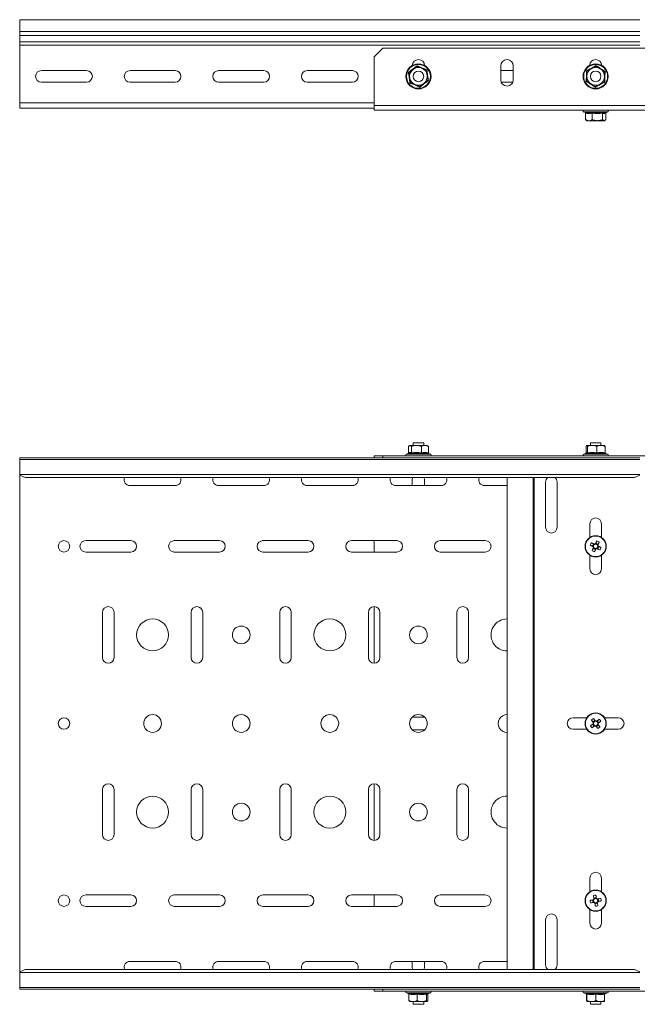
# Model space of a CAD drawing. Header units: millimetres. Extents: x -279 to 3721, y -878 to -13.
# Tile 7 of 26: x 552 to 900, y -627 to -71. Entities that reach past the tile are written whole.
import ezdxf

# ---------------------------------------------------------------- set-up
doc = ezdxf.new("R2010")
doc.units = ezdxf.units.MM

msp = doc.modelspace()

# ---------------------------------------------------------------- linework, layer by layer
at = {"color": 7, "linetype": 'Continuous', "lineweight": 15}
for p, q in [((901.9, -71.47), (551.9, -71.47)), ((551.9, -78.09), (551.9, -71.47)), ((551.9, -80.47), (551.9, -78.09)), ((551.9, -84.04), (551.9, -80.47)), ((551.9, -85.77), (551.9, -84.04)), ((551.9, -118.47), (551.9, -85.77)), ((756.9, -87.47), (751.9, -92.47)), ((1046.9, -87.47), (756.9, -87.47)), ((751.9, -119.97), (751.9, -92.47)), ((823.4, -105.47), (823.4, -97.47)), ((830.4, -97.47), (830.4, -105.47)), ((564.15, -100.22), (589.65, -100.22)), ((614.15, -100.22), (639.65, -100.22)), ((664.15, -100.22), (689.65, -100.22)), ((714.15, -100.22), (739.65, -100.22)), ((823.4, -100.22), (830.4, -100.22)), ((589.65, -106.72), (564.15, -106.72)), ((639.65, -106.72), (614.15, -106.72)), ((689.65, -106.72), (664.15, -106.72)), ((739.65, -106.72), (714.15, -106.72)), ((830.17, -106.72), (823.63, -106.72)), ((551.9, -121.47), (551.9, -118.47)), ((751.9, -121.47), (551.9, -121.47)), ((751.9, -122.47), (751.9, -119.97)), ((1051.9, -122.47), (751.9, -122.47)), ((870.18, -123.57), (871.09, -123.9)), ((870.95, -123.86), (870.88, -123.82)), ((871.14, -124.18), (871.14, -127.87)), ((871.23, -124.18), (871.23, -127.87)), ((875.01, -124.18), (875.01, -127.87)), ((880.68, -124.18), (880.68, -127.87)), ((882.47, -123.99), (883.63, -123.57)), ((882.57, -124.18), (882.57, -127.87)), ((882.66, -124.18), (882.66, -127.87)), ((871.14, -127.87), (871.29, -127.93)), ((871.57, -128.21), (871.9, -128.47)), ((871.9, -128.47), (873.12, -128.47)), ((873.12, -128.47), (877.85, -128.47)), ((877.85, -128.47), (881.63, -128.47)), ((881.63, -128.47), (881.9, -128.47)), ((881.9, -128.47), (882.23, -128.21)), ((773.9, -310.22), (773.9, -311.72)), ((779.9, -310.22), (773.9, -310.22)), ((779.9, -311.72), (779.9, -310.22)), ((873.9, -310.22), (873.9, -311.72)), ((879.9, -310.22), (873.9, -310.22)), ((879.9, -311.72), (879.9, -310.22)), ((771.39, -316.18), (770.18, -316.62)), ((771.27, -316.01), (771.27, -312.32)), ((771.9, -311.72), (771.62, -311.94)), ((772.14, -311.72), (771.9, -311.72)), ((775.83, -311.72), (772.14, -311.72)), ((773.01, -316.01), (773.01, -312.32)), ((780.59, -311.72), (775.83, -311.72)), ((778.64, -316.01), (778.64, -312.32)), ((780.59, -311.72), (781.9, -311.72)), ((782.19, -311.94), (781.9, -311.72)), ((782.54, -316.01), (782.54, -312.32)), ((783.63, -316.62), (782.66, -316.27)), ((871.62, -316.1), (870.18, -316.62)), ((871.55, -316.12), (871.57, -316.01)), ((871.57, -316.01), (871.57, -312.32)), ((871.59, -316.11), (871.59, -316.11)), ((874.99, -311.72), (871.95, -311.72)), ((872.33, -316.01), (872.33, -312.32)), ((879.95, -311.72), (874.99, -311.72)), ((877.66, -316.01), (877.66, -312.32)), ((879.95, -311.72), (881.9, -311.72)), ((882.24, -316.01), (882.24, -312.32)), ((883.63, -316.62), (882.26, -316.12)), ((901.9, -318.72), (551.9, -318.72)), ((551.9, -319.72), (551.9, -318.72)), ((901.9, -319.72), (551.9, -319.72)), ((551.9, -328.19), (551.9, -319.72)), ((751.9, -318.72), (751.9, -317.72)), ((751.9, -317.72), (756.9, -317.72)), ((756.9, -317.72), (756.9, -318.72)), ((1046.9, -317.72), (756.9, -317.72)), ((551.9, -328.52), (551.9, -328.19)), ((551.9, -328.52), (554.9, -329.94)), ((551.9, -328.52), (551.9, -608.92)), ((898.9, -329.94), (554.9, -329.94)), ((773.4, -331.22), (773.4, -334.47)), ((780.4, -334.47), (780.4, -331.22)), ((827.04, -329.94), (827.04, -607.51)), ((848.65, -357.97), (848.65, -332.47)), ((855.15, -332.47), (855.15, -357.97)), ((898.9, -329.94), (901.9, -328.52)), ((614.15, -334.47), (639.65, -334.47)), ((664.15, -334.47), (689.65, -334.47)), ((714.15, -334.47), (739.65, -334.47)), ((764.15, -334.47), (789.65, -334.47)), ((814.15, -334.47), (827.04, -334.47)), ((873.65, -363.68), (873.65, -355.97)), ((880.15, -355.97), (880.15, -363.68)), ((614.65, -365.47), (589.15, -365.47)), ((664.65, -365.47), (639.15, -365.47)), ((714.65, -365.47), (689.15, -365.47)), ((764.65, -365.47), (739.15, -365.47)), ((751.9, -365.47), (751.9, -371.97)), ((814.65, -365.47), (789.15, -365.47)), ((589.15, -371.97), (614.65, -371.97)), ((639.15, -371.97), (664.65, -371.97)), ((689.15, -371.97), (714.65, -371.97)), ((739.15, -371.97), (764.65, -371.97)), ((789.15, -371.97), (814.65, -371.97)), ((875.76, -367.37), (875.13, -368.64)), ((875.55, -369.86), (876.82, -370.49)), ((878.26, -367.58), (876.99, -366.95)), ((878.04, -370.08), (878.67, -368.81)), ((873.65, -381.47), (873.65, -373.77)), ((880.15, -373.77), (880.15, -381.47)), ((751.9, -402.72), (751.9, -434.72)), ((598.65, -405.97), (598.65, -431.47)), ((605.15, -431.47), (605.15, -405.97)), ((648.65, -405.97), (648.65, -431.47)), ((655.15, -431.47), (655.15, -405.97)), ((698.65, -405.97), (698.65, -431.47)), ((705.15, -431.47), (705.15, -405.97)), ((748.65, -405.97), (748.65, -431.47)), ((755.15, -431.47), (755.15, -405.97)), ((798.65, -405.97), (798.65, -431.47)), ((805.15, -431.47), (805.15, -405.97)), ((780.47, -465.22), (773.33, -465.22)), ((864.15, -465.47), (871.86, -465.47)), ((881.95, -465.47), (889.65, -465.47)), ((773.33, -472.22), (780.47, -472.22)), ((871.86, -471.97), (864.15, -471.97)), ((875.18, -469.13), (876.03, -470.27)), ((876.5, -467), (875.36, -467.85)), ((877.31, -470.45), (878.45, -469.6)), ((878.63, -468.32), (877.78, -467.18)), ((889.65, -471.97), (881.95, -471.97)), ((826.9, -473.72), (827.04, -473.72)), ((751.9, -502.72), (751.9, -534.72)), ((598.65, -505.97), (598.65, -531.47)), ((605.15, -531.47), (605.15, -505.97)), ((648.65, -505.97), (648.65, -531.47)), ((655.15, -531.47), (655.15, -505.97)), ((698.65, -505.97), (698.65, -531.47)), ((705.15, -531.47), (705.15, -505.97)), ((748.65, -505.97), (748.65, -531.47)), ((755.15, -531.47), (755.15, -505.97)), ((798.65, -505.97), (798.65, -531.47)), ((805.15, -531.47), (805.15, -505.97)), ((873.65, -563.68), (873.65, -555.97)), ((880.15, -555.97), (880.15, -563.68)), ((614.65, -565.47), (589.15, -565.47)), ((664.65, -565.47), (639.15, -565.47)), ((714.65, -565.47), (689.15, -565.47)), ((764.65, -565.47), (739.15, -565.47)), ((751.9, -565.47), (751.9, -571.97)), ((814.65, -565.47), (789.15, -565.47)), ((589.15, -571.97), (614.65, -571.97)), ((639.15, -571.97), (664.65, -571.97)), ((689.15, -571.97), (714.65, -571.97)), ((739.15, -571.97), (764.65, -571.97)), ((789.15, -571.97), (814.65, -571.97)), ((875.17, -568.33), (875.44, -569.73)), ((877.29, -566.99), (875.9, -567.26)), ((876.51, -570.45), (877.91, -570.19)), ((878.63, -569.11), (878.37, -567.72)), ((873.65, -581.47), (873.65, -573.77)), ((880.15, -573.77), (880.15, -581.47)), ((848.65, -604.97), (848.65, -579.47)), ((855.15, -579.47), (855.15, -604.97)), ((639.65, -602.97), (614.15, -602.97)), ((689.65, -602.97), (664.15, -602.97)), ((739.65, -602.97), (714.15, -602.97)), ((789.65, -602.97), (764.15, -602.97)), ((773.4, -602.97), (773.4, -606.22)), ((780.4, -606.22), (780.4, -602.97)), ((827.04, -602.97), (814.15, -602.97)), ((554.9, -607.51), (551.9, -608.92)), ((551.9, -609.25), (551.9, -608.92)), ((551.9, -617.72), (551.9, -609.25)), ((898.9, -607.51), (554.9, -607.51)), ((901.9, -608.92), (898.9, -607.51)), ((551.9, -617.72), (901.9, -617.72)), ((551.9, -618.72), (551.9, -617.72)), ((901.9, -618.72), (551.9, -618.72)), ((751.9, -619.72), (751.9, -618.72)), ((756.9, -619.72), (751.9, -619.72)), ((756.9, -618.72), (756.9, -619.72)), ((1046.9, -619.72), (756.9, -619.72)), ((770.18, -620.82), (771.55, -621.32)), ((771.57, -621.44), (771.57, -625.12)), ((776.14, -621.44), (776.14, -625.12)), ((781.48, -621.44), (781.48, -625.12)), ((782.19, -621.35), (783.63, -620.82)), ((782.22, -621.34), (782.22, -621.34)), ((782.24, -621.44), (782.26, -621.32)), ((782.24, -621.44), (782.24, -625.12)), ((870.18, -620.82), (871.64, -621.36)), ((871.83, -621.44), (871.83, -625.12)), ((871.98, -621.44), (871.98, -625.12)), ((877.06, -621.44), (877.06, -625.12)), ((881.98, -621.44), (881.98, -625.12)), ((882.16, -621.36), (883.63, -620.82)), ((773.86, -625.72), (771.9, -625.72)), ((778.81, -625.72), (773.86, -625.72)), ((773.9, -625.72), (773.9, -627.22)), ((773.9, -627.22), (779.9, -627.22)), ((778.81, -625.72), (781.86, -625.72)), ((779.9, -627.22), (779.9, -625.72)), ((871.91, -625.72), (874.52, -625.72)), ((873.9, -625.72), (873.9, -627.22)), ((873.9, -627.22), (879.9, -627.22)), ((879.52, -625.72), (874.52, -625.72)), ((879.52, -625.72), (881.9, -625.72)), ((879.9, -627.22), (879.9, -625.72))]:
    msp.add_line(p, q, dxfattribs=at)
at = {"color": 7, "linetype": 'Continuous', "lineweight": 0}
for p, q in [((901.9, -78.09), (551.9, -78.09)), ((901.9, -80.47), (551.9, -80.47)), ((901.9, -84.04), (551.9, -84.04)), ((901.9, -85.77), (551.9, -85.77)), ((751.9, -118.47), (551.9, -118.47)), ((1051.9, -119.97), (751.9, -119.97)), ((883.63, -123.57), (870.18, -123.57)), ((882.66, -124.18), (882.57, -124.2)), ((770.18, -316.62), (781.87, -316.62)), ((781.87, -316.62), (783.63, -316.62)), ((870.18, -316.62), (881, -316.62)), ((881, -316.62), (883.63, -316.62)), ((882.3, -316.2), (882.51, -316.38)), ((901.9, -328.19), (551.9, -328.19)), ((841.6, -607.51), (841.6, -329.94)), ((842.12, -607.51), (842.12, -329.94)), ((901.9, -609.25), (551.9, -609.25)), ((779.47, -620.82), (770.18, -620.82)), ((771.51, -621.24), (771.3, -621.06)), ((783.63, -620.82), (779.47, -620.82)), ((880.43, -620.82), (870.18, -620.82)), ((883.63, -620.82), (880.43, -620.82))]:
    msp.add_line(p, q, dxfattribs=at)
at = {"color": 7, "linetype": 'Continuous', "lineweight": 15, "flags": 128}
for points in [[(773.65, -329.94), (773.61, -330.03), (773.4, -331.22)], [(780.4, -331.22), (780.19, -330.03), (780.16, -329.94)], [(876.02, -367.49), (875.82, -367.39), (875.62, -367.3), (875.42, -367.2), (875.22, -367.1), (875.03, -367), (874.83, -366.91), (874.64, -366.81), (874.45, -366.72)], [(877.64, -365.64), (877.54, -365.83), (877.45, -366.02), (877.35, -366.22), (877.25, -366.42), (877.16, -366.61), (877.06, -366.81), (876.96, -367.01), (876.86, -367.21)], [(878.13, -367.84), (878.23, -367.64), (878.33, -367.44), (878.43, -367.24), (878.53, -367.05), (878.62, -366.85), (878.72, -366.65), (878.82, -366.46), (878.91, -366.27)], [(873.82, -367.99), (874.01, -368.08), (874.2, -368.18), (874.4, -368.28), (874.59, -368.37), (874.79, -368.47), (874.99, -368.57), (875.19, -368.67), (875.39, -368.77)], [(875.67, -369.61), (875.57, -369.81), (875.48, -370.01), (875.38, -370.2), (875.28, -370.4), (875.18, -370.6), (875.09, -370.79), (874.99, -370.99), (874.9, -371.18)], [(876.17, -371.81), (876.26, -371.62), (876.36, -371.42), (876.46, -371.23), (876.55, -371.03), (876.65, -370.83), (876.75, -370.64), (876.85, -370.44), (876.95, -370.24)], [(877.79, -369.95), (877.99, -370.05), (878.19, -370.15), (878.38, -370.25), (878.58, -370.35), (878.78, -370.44), (878.97, -370.54), (879.17, -370.64), (879.36, -370.73)], [(879.99, -369.46), (879.8, -369.36), (879.6, -369.27), (879.41, -369.17), (879.21, -369.07), (879.01, -368.98), (878.82, -368.88), (878.62, -368.78), (878.42, -368.68)], [(874.48, -466.68), (874.61, -466.85), (874.74, -467.02), (874.87, -467.19), (875, -467.37), (875.13, -467.55), (875.27, -467.72), (875.4, -467.9), (875.53, -468.08)], [(876.67, -467.23), (876.53, -467.05), (876.4, -466.87), (876.27, -466.69), (876.14, -466.52), (876.01, -466.34), (875.87, -466.17), (875.74, -466), (875.62, -465.82)], [(878.95, -466.3), (878.78, -466.43), (878.61, -466.56), (878.43, -466.69), (878.26, -466.82), (878.08, -466.95), (877.9, -467.09), (877.73, -467.22), (877.55, -467.35)], [(875.41, -468.96), (875.23, -469.09), (875.05, -469.23), (874.87, -469.36), (874.7, -469.49), (874.52, -469.62), (874.35, -469.75), (874.18, -469.88), (874, -470.01)], [(874.86, -471.15), (875.03, -471.02), (875.2, -470.89), (875.37, -470.76), (875.55, -470.63), (875.73, -470.49), (875.9, -470.36), (876.08, -470.23), (876.26, -470.09)], [(877.14, -470.22), (877.27, -470.4), (877.4, -470.58), (877.54, -470.75), (877.67, -470.93), (877.8, -471.1), (877.93, -471.28), (878.06, -471.45), (878.19, -471.62)], [(879.33, -470.77), (879.2, -470.6), (879.07, -470.43), (878.94, -470.25), (878.81, -470.08), (878.67, -469.9), (878.54, -469.72), (878.41, -469.55), (878.27, -469.37)], [(878.4, -468.49), (878.58, -468.36), (878.76, -468.22), (878.93, -468.09), (879.11, -467.96), (879.28, -467.83), (879.46, -467.69), (879.63, -467.57), (879.8, -467.44)], [(875.62, -565.82), (875.66, -566.03), (875.7, -566.24), (875.75, -566.46), (875.79, -566.67), (875.83, -566.89), (875.87, -567.11), (875.91, -567.32), (875.95, -567.54)], [(877.35, -567.28), (877.31, -567.06), (877.26, -566.84), (877.22, -566.62), (877.18, -566.41), (877.14, -566.19), (877.1, -565.98), (877.06, -565.76), (877.02, -565.55)], [(875.46, -568.28), (875.24, -568.32), (875.02, -568.36), (874.8, -568.4), (874.59, -568.45), (874.37, -568.49), (874.16, -568.53), (873.94, -568.57), (873.73, -568.61)], [(874, -570), (874.21, -569.96), (874.42, -569.92), (874.64, -569.88), (874.85, -569.84), (875.07, -569.8), (875.29, -569.76), (875.5, -569.71), (875.72, -569.67)], [(876.46, -570.17), (876.5, -570.39), (876.54, -570.61), (876.58, -570.83), (876.63, -571.04), (876.67, -571.26), (876.71, -571.47), (876.75, -571.68), (876.79, -571.89)], [(878.18, -571.63), (878.14, -571.42), (878.1, -571.2), (878.06, -570.99), (878.02, -570.77), (877.98, -570.56), (877.94, -570.34), (877.89, -570.12), (877.85, -569.9)], [(879.81, -567.44), (879.6, -567.48), (879.38, -567.52), (879.17, -567.57), (878.95, -567.61), (878.74, -567.65), (878.52, -567.69), (878.3, -567.73), (878.08, -567.77)], [(878.35, -569.17), (878.57, -569.13), (878.79, -569.08), (879, -569.04), (879.22, -569), (879.44, -568.96), (879.65, -568.92), (879.86, -568.88), (880.07, -568.84)], [(773.4, -606.22), (773.61, -607.42), (773.65, -607.51)], [(780.16, -607.51), (780.19, -607.42), (780.4, -606.22)]]:
    msp.add_lwpolyline(points, dxfattribs=at)
at = {"color": 7, "linetype": 'Continuous', "lineweight": 15}
for centre, radius in [((776.9, -103.47), 7.1), ((876.9, -103.47), 7.1), ((776.9, -103.47), 3), ((876.9, -103.47), 3), ((576.9, -368.72), 3.25), ((876.9, -368.72), 6), ((626.9, -418.72), 9), ((726.9, -418.72), 9), ((676.9, -418.72), 5), ((776.9, -418.72), 5), ((576.9, -468.72), 3.25), ((626.9, -468.72), 5), ((676.9, -468.72), 5), ((726.9, -468.72), 5), ((776.9, -468.72), 5), ((876.9, -468.72), 6), ((626.9, -518.72), 9), ((726.9, -518.72), 9), ((676.9, -518.72), 5), ((776.9, -518.72), 5), ((576.9, -568.72), 3.25), ((876.9, -568.72), 6)]:
    msp.add_circle(centre, radius, dxfattribs=at)
at = {"color": 7, "linetype": 'Continuous', "lineweight": 0}
for centre, radius in [((776.9, -103.47), 6.73), ((876.9, -103.47), 6.73), ((876.9, -368.72), 5.77), ((876.9, -468.72), 5.77), ((876.9, -568.72), 5.77)]:
    msp.add_circle(centre, radius, dxfattribs=at)
at = {"color": 7, "linetype": 'Continuous', "lineweight": 15}
for centre, radius, start, end in [((776.9, -97.47), 3.5, 2.9479, 177.0521), ((826.9, -97.47), 3.5, 0, 180), ((876.9, -97.47), 3.5, 2.9479, 177.0521), ((776.9, -103.47), 5, 127.5517, 187.5517), ((776.9, -103.47), 5, 67.5517, 127.5517), ((776.9, -103.47), 5, 7.5517, 67.5517), ((876.9, -103.47), 5, 118.4288, 178.4288), ((876.9, -103.47), 5, 58.4288, 118.4288), ((876.9, -103.47), 5, 358.4288, 58.4288), ((564.15, -103.47), 3.25, 90, 270), ((589.65, -103.47), 3.25, 270, 90), ((614.15, -103.47), 3.25, 90, 270), ((639.65, -103.47), 3.25, 270, 90), ((664.15, -103.47), 3.25, 90, 270), ((689.65, -103.47), 3.25, 270, 90), ((714.15, -103.47), 3.25, 90, 270), ((739.65, -103.47), 3.25, 270, 90), ((776.9, -103.47), 5, 187.5517, 247.5517), ((776.9, -103.47), 5, 307.5517, 7.5517), ((826.9, -105.47), 3.5, 180, 0), ((876.9, -103.47), 5, 178.4288, 238.4288), ((876.9, -103.47), 5, 298.4288, 358.4288), ((776.9, -103.47), 5, 247.5517, 307.5517), ((876.9, -103.47), 5, 238.4288, 298.4288), ((870.37, -123.04), 0.567, 90, 250), ((883.44, -123.04), 0.567, 290, 90), ((770.37, -317.16), 0.567, 110, 270), ((783.44, -317.16), 0.567, 270, 70), ((870.37, -317.16), 0.567, 110, 270), ((883.44, -317.16), 0.567, 270, 70), ((614.15, -331.22), 3.25, 156.6479, 270), ((639.65, -331.22), 3.25, 270, 23.3521), ((664.15, -331.22), 3.25, 156.6479, 270), ((689.65, -331.22), 3.25, 270, 23.3521), ((714.15, -331.22), 3.25, 156.6479, 270), ((739.65, -331.22), 3.25, 270, 23.3521), ((764.15, -331.22), 3.25, 156.6479, 270), ((789.65, -331.22), 3.25, 270, 23.3521), ((814.15, -331.22), 3.25, 156.6479, 270), ((851.9, -332.47), 3.25, 128.6482, 180), ((851.9, -332.47), 3.25, 0, 51.3518), ((876.9, -355.97), 3.25, 0, 180), ((851.9, -357.97), 3.25, 180, 0), ((589.15, -368.72), 3.25, 90, 270), ((614.65, -368.72), 3.25, 270, 90), ((639.15, -368.72), 3.25, 90, 270), ((664.65, -368.72), 3.25, 270, 90), ((689.15, -368.72), 3.25, 90, 270), ((714.65, -368.72), 3.25, 270, 90), ((739.15, -368.72), 3.25, 90, 270), ((764.65, -368.72), 3.25, 270, 90), ((789.15, -368.72), 3.25, 90, 270), ((814.65, -368.72), 3.25, 270, 90), ((893.97, -377.17), 22.14, 151.827, 155.5022), ((868.45, -385.8), 22.16, 61.8285, 65.5002), ((885.35, -351.66), 22.14, 241.8268, 245.5018), ((876.9, -368.72), 1.51, 181.6232, 215.7054), ((876.9, -368.72), 1.28, 119.9901, 187.3386), ((876.9, -368.72), 1.28, 187.3386, 209.9901), ((876.9, -368.72), 1.28, 209.9901, 277.3386), ((876.9, -368.72), 1.51, 91.6232, 125.7054), ((876.9, -368.72), 1.28, 97.3386, 119.9901), ((876.9, -368.72), 1.28, 29.9901, 97.3386), ((876.9, -368.72), 1.51, 271.6232, 305.7054), ((876.9, -368.72), 1.28, 277.3386, 299.9901), ((876.9, -368.72), 1.28, 299.9901, 7.3386), ((876.9, -368.72), 1.28, 7.3386, 29.9901), ((876.9, -368.72), 1.51, 1.6232, 35.7054), ((859.85, -360.28), 22.14, 331.8261, 335.502), ((876.9, -381.47), 3.25, 180, 0), ((601.9, -405.97), 3.25, 0, 180), ((651.9, -405.97), 3.25, 0, 180), ((701.9, -405.97), 3.25, 0, 180), ((751.9, -405.97), 3.25, 0, 180), ((801.9, -405.97), 3.25, 0, 180), ((826.9, -418.72), 9, 90, 270.891), ((601.9, -431.47), 3.25, 180, 0), ((651.9, -431.47), 3.25, 180, 360), ((701.9, -431.47), 3.25, 180, 0), ((751.9, -431.47), 3.25, 180, 0), ((801.9, -431.47), 3.25, 180, 0), ((826.9, -468.72), 5, 88.396, 270), ((864.15, -468.72), 3.25, 90, 270), ((888.33, -483.95), 22.14, 125.0323, 128.7073), ((861.67, -480.15), 22.14, 35.0319, 38.7072), ((889.65, -468.72), 3.25, 270, 90), ((892.14, -457.3), 22.15, 215.0329, 218.707), ((876.9, -468.72), 1.51, 154.8288, 188.911), ((876.9, -468.72), 1.28, 160.5442, 183.1956), ((876.9, -468.72), 1.28, 183.1956, 250.5442), ((876.9, -468.72), 1.28, 93.1956, 160.5442), ((876.9, -468.72), 1.51, 244.8288, 278.911), ((876.9, -468.72), 1.28, 250.5442, 273.1956), ((876.9, -468.72), 1.51, 64.8288, 98.911), ((876.9, -468.72), 1.28, 70.5442, 93.1956), ((876.9, -468.72), 1.28, 273.1956, 340.5442), ((876.9, -468.72), 1.28, 3.1956, 70.5442), ((876.9, -468.72), 1.28, 340.5442, 3.1956), ((865.48, -453.5), 22.14, 305.0323, 308.708), ((876.9, -468.72), 1.51, 334.8288, 8.911), ((601.9, -505.97), 3.25, 0, 180), ((651.9, -505.97), 3.25, 0, 180), ((701.9, -505.97), 3.25, 0, 180), ((751.9, -505.97), 3.25, 0, 180), ((801.9, -505.97), 3.25, 0, 180), ((826.9, -518.72), 9, 89.109, 270), ((601.9, -531.47), 3.25, 180, 0), ((651.9, -531.47), 3.25, 180, 0), ((701.9, -531.47), 3.25, 180, 0), ((751.9, -531.47), 3.25, 180, 0), ((801.9, -531.47), 3.25, 180, 360), ((876.9, -555.97), 3.25, 0, 180), ((589.15, -568.72), 3.25, 90, 270), ((614.65, -568.72), 3.25, 270, 90), ((639.15, -568.72), 3.25, 90, 270), ((664.65, -568.72), 3.25, 270, 90), ((689.15, -568.72), 3.25, 90, 270), ((714.65, -568.72), 3.25, 270, 90), ((739.15, -568.72), 3.25, 90, 270), ((764.65, -568.72), 3.25, 270, 90), ((789.15, -568.72), 3.25, 90, 270), ((814.65, -568.72), 3.25, 270, 90), ((880.49, -587.42), 22.14, 99.0247, 102.7003), ((895.62, -565.13), 22.17, 189.0273, 192.6983), ((876.9, -568.72), 1.51, 128.8215, 162.9037), ((876.9, -568.72), 1.28, 157.1883, 224.5369), ((876.9, -568.72), 1.28, 134.5369, 157.1883), ((876.9, -568.72), 1.51, 218.8215, 252.9037), ((876.9, -568.72), 1.28, 224.5369, 247.1883), ((876.9, -568.72), 1.28, 67.1883, 134.5369), ((876.9, -568.72), 1.28, 247.1883, 314.5369), ((873.32, -550.03), 22.14, 279.0252, 282.7004), ((876.9, -568.72), 1.51, 38.8215, 72.9037), ((876.9, -568.72), 1.28, 44.5369, 67.1883), ((876.9, -568.72), 1.28, 314.5369, 337.1883), ((876.9, -568.72), 1.28, 337.1883, 44.5369), ((876.9, -568.72), 1.51, 308.8215, 342.9037), ((858.22, -572.31), 22.13, 9.0244, 12.7011), ((851.9, -579.47), 3.25, 0, 180), ((876.9, -581.47), 3.25, 180, 0), ((614.15, -606.22), 3.25, 90, 203.3521), ((639.65, -606.22), 3.25, 336.6479, 90), ((664.15, -606.22), 3.25, 90, 203.3521), ((689.65, -606.22), 3.25, 336.6479, 90), ((714.15, -606.22), 3.25, 90, 203.3521), ((739.65, -606.22), 3.25, 336.6479, 90), ((764.15, -606.22), 3.25, 90, 203.3521), ((789.65, -606.22), 3.25, 336.6479, 90), ((814.15, -606.22), 3.25, 90, 203.3521), ((851.9, -604.97), 3.25, 180, 231.3518), ((851.9, -604.97), 3.25, 308.6482, 0), ((770.37, -620.29), 0.567, 90, 250), ((783.44, -620.29), 0.567, 290, 90), ((870.37, -620.29), 0.567, 90, 250), ((883.44, -620.29), 0.567, 290, 90)]:
    msp.add_arc(centre, radius, start, end, dxfattribs=at)
at = {"color": 7, "linetype": 'Continuous', "lineweight": 0}
for points, knots in [([(771.3, -101.15), (771.49, -101.01), (772.43, -100.3), (774.06, -99.05), (775.46, -97.96), (776.11, -97.45)], [0, 0, 0, 0, 0.118084, 0.592259, 1, 1, 1, 1]), ([(776.11, -97.45), (776.32, -97.55), (777.42, -98.01), (779.3, -98.8), (780.95, -99.46), (781.71, -99.77)], [0, 0, 0, 0, 0.118083, 0.592259, 1, 1, 1, 1]), ([(781.71, -99.77), (781.74, -100.01), (781.89, -101.18), (782.15, -103.21), (782.39, -104.97), (782.51, -105.78)], [0, 0, 0, 0, 0.1180834, 0.5922585, 1, 1, 1, 1]), ([(871.73, -100.29), (871.94, -100.18), (872.99, -99.63), (874.8, -98.66), (876.35, -97.8), (877.07, -97.4)], [0, 0, 0, 0, 0.118084, 0.592258, 1, 1, 1, 1]), ([(877.07, -97.4), (877.27, -97.53), (878.27, -98.16), (880.01, -99.24), (881.53, -100.16), (882.24, -100.58)], [0, 0, 0, 0, 0.118082, 0.592258, 1, 1, 1, 1]), ([(772.09, -107.17), (772.06, -106.93), (771.92, -105.75), (771.66, -103.72), (771.41, -101.97), (771.3, -101.15)], [0, 0, 0, 0, 0.118084, 0.592259, 1, 1, 1, 1]), ([(871.57, -106.36), (871.58, -106.12), (871.62, -104.94), (871.69, -102.89), (871.72, -101.11), (871.73, -100.29)], [0, 0, 0, 0, 0.118084, 0.592259, 1, 1, 1, 1]), ([(882.24, -100.58), (882.23, -100.82), (882.19, -102), (882.12, -104.05), (882.09, -105.82), (882.07, -106.64)], [0, 0, 0, 0, 0.118084, 0.592259, 1, 1, 1, 1]), ([(777.7, -109.48), (777.48, -109.39), (776.39, -108.93), (774.5, -108.14), (772.86, -107.47), (772.09, -107.17)], [0, 0, 0, 0, 0.118083, 0.592258, 1, 1, 1, 1]), ([(782.51, -105.78), (782.32, -105.93), (781.37, -106.64), (779.75, -107.88), (778.35, -108.98), (777.7, -109.48)], [0, 0, 0, 0, 0.118084, 0.592259, 1, 1, 1, 1]), ([(876.74, -109.53), (876.54, -109.41), (875.53, -108.78), (873.79, -107.7), (872.27, -106.78), (871.57, -106.36)], [0, 0, 0, 0, 0.1180844, 0.5922584, 1, 1, 1, 1]), ([(882.07, -106.64), (881.86, -106.76), (880.82, -107.31), (879.01, -108.28), (877.46, -109.14), (876.74, -109.53)], [0, 0, 0, 0, 0.118084, 0.592258, 1, 1, 1, 1]), ([(870.95, -123.81), (871.1, -123.85), (871.89, -124.06), (873.23, -124.21), (874.38, -123.93), (874.91, -123.81)], [0, 0, 0, 0, 0.118085, 0.592259, 1, 1, 1, 1]), ([(875.01, -124.18), (874.39, -124.32), (873.13, -124.58), (871.87, -124.32), (871.23, -124.18)], [0, 0, 0, 0, 0.492148, 1, 1, 1, 1]), ([(874.91, -123.81), (875.15, -123.85), (876.31, -124.06), (878.32, -124.21), (880.06, -123.93), (880.87, -123.81)], [0, 0, 0, 0, 0.1180828, 0.5922591, 1, 1, 1, 1]), ([(880.68, -124.18), (879.75, -124.32), (877.86, -124.58), (875.97, -124.32), (875.01, -124.18)], [0, 0, 0, 0, 0.492147, 1, 1, 1, 1]), ([(882.57, -124.18), (882.26, -124.32), (881.63, -124.58), (881, -124.32), (880.68, -124.18)], [0, 0, 0, 0, 0.492149, 1, 1, 1, 1]), ([(771.27, -316.01), (771.55, -315.88), (772.13, -315.61), (772.71, -315.87), (773.01, -316.01)], [0, 0, 0, 0, 0.492148, 1, 1, 1, 1]), ([(778.73, -316.38), (778.5, -316.34), (777.35, -316.13), (775.35, -315.99), (773.61, -316.26), (772.81, -316.38)], [0, 0, 0, 0, 0.118083, 0.592258, 1, 1, 1, 1]), ([(773.01, -316.01), (773.93, -315.88), (775.81, -315.61), (777.69, -315.87), (778.64, -316.01)], [0, 0, 0, 0, 0.492148, 1, 1, 1, 1]), ([(778.64, -316.01), (779.28, -315.88), (780.58, -315.61), (781.88, -315.87), (782.54, -316.01)], [0, 0, 0, 0, 0.492148, 1, 1, 1, 1]), ([(782.83, -316.38), (782.67, -316.34), (781.86, -316.13), (780.47, -315.99), (779.28, -316.26), (778.73, -316.38)], [0, 0, 0, 0, 0.118083, 0.592258, 1, 1, 1, 1]), ([(871.57, -316.01), (871.69, -315.88), (871.94, -315.61), (872.2, -315.87), (872.33, -316.01)], [0, 0, 0, 0, 0.492148, 1, 1, 1, 1]), ([(872.09, -316.38), (872.06, -316.34), (871.92, -316.14), (871.76, -315.98), (871.62, -316.1), (871.62, -316.11)], [0, 0, 0, 0, 0.192391, 0.964956, 1, 1, 1, 1]), ([(877.7, -316.38), (877.48, -316.34), (876.39, -316.13), (874.5, -315.99), (872.86, -316.26), (872.09, -316.38)], [0, 0, 0, 0, 0.1180839, 0.5922597, 1, 1, 1, 1]), ([(872.33, -316.01), (873.2, -315.88), (874.98, -315.61), (876.76, -315.87), (877.66, -316.01)], [0, 0, 0, 0, 0.492148, 1, 1, 1, 1]), ([(877.66, -316.01), (878.41, -315.88), (879.94, -315.61), (881.46, -315.87), (882.24, -316.01)], [0, 0, 0, 0, 0.492148, 1, 1, 1, 1]), ([(882.51, -316.38), (882.32, -316.34), (881.37, -316.13), (879.75, -315.99), (878.35, -316.26), (877.7, -316.38)], [0, 0, 0, 0, 0.118083, 0.592259, 1, 1, 1, 1]), ([(771.3, -621.06), (771.49, -621.11), (772.43, -621.31), (774.06, -621.46), (775.46, -621.19), (776.11, -621.06)], [0, 0, 0, 0, 0.118084, 0.592259, 1, 1, 1, 1]), ([(776.14, -621.44), (775.39, -621.57), (773.87, -621.84), (772.34, -621.57), (771.57, -621.44)], [0, 0, 0, 0, 0.492148, 1, 1, 1, 1]), ([(776.11, -621.06), (776.32, -621.11), (777.42, -621.31), (779.3, -621.46), (780.95, -621.19), (781.71, -621.06)], [0, 0, 0, 0, 0.118083, 0.592259, 1, 1, 1, 1]), ([(781.48, -621.44), (780.61, -621.57), (778.83, -621.84), (777.05, -621.57), (776.14, -621.44)], [0, 0, 0, 0, 0.492148, 1, 1, 1, 1]), ([(782.24, -621.44), (782.11, -621.57), (781.86, -621.84), (781.61, -621.57), (781.48, -621.44)], [0, 0, 0, 0, 0.4921483, 1, 1, 1, 1]), ([(781.71, -621.06), (781.74, -621.1), (781.89, -621.31), (782.04, -621.47), (782.18, -621.34), (782.19, -621.34)], [0, 0, 0, 0, 0.192391, 0.964955, 1, 1, 1, 1]), ([(871.66, -621.31), (871.67, -621.33), (871.7, -621.42), (871.72, -621.22), (871.73, -621.06)], [0, 0, 0, 0, 0.221245, 1, 1, 1, 1]), ([(871.73, -621.06), (871.94, -621.11), (872.99, -621.31), (874.8, -621.46), (876.35, -621.19), (877.07, -621.06)], [0, 0, 0, 0, 0.118084, 0.592258, 1, 1, 1, 1]), ([(871.98, -621.44), (871.96, -621.57), (871.91, -621.84), (871.85, -621.57), (871.83, -621.44)], [0, 0, 0, 0, 0.492148, 1, 1, 1, 1]), ([(877.06, -621.44), (876.23, -621.57), (874.54, -621.84), (872.84, -621.57), (871.98, -621.44)], [0, 0, 0, 0, 0.492148, 1, 1, 1, 1]), ([(881.98, -621.44), (881.17, -621.57), (879.53, -621.84), (877.89, -621.57), (877.06, -621.44)], [0, 0, 0, 0, 0.492149, 1, 1, 1, 1]), ([(877.07, -621.06), (877.27, -621.11), (878.27, -621.31), (880.01, -621.46), (881.53, -621.19), (882.24, -621.06)], [0, 0, 0, 0, 0.118082, 0.592258, 1, 1, 1, 1]), ([(882.24, -621.06), (882.23, -621.11), (882.19, -621.28), (882.17, -621.3), (882.15, -621.31)], [0, 0, 0, 0, 0.247857, 1, 1, 1, 1])]:
    msp.add_open_spline(points, degree=3, knots=knots, dxfattribs=at)
at = {"color": 7, "linetype": 'Continuous', "lineweight": 15}
for points, knots in [([(771.57, -101.26), (772.24, -100.75), (772.99, -100.17), (773.77, -99.57), (773.86, -99.5)], [0, 0, 0, 0, 0.896039, 1, 1, 1, 1]), ([(773.86, -99.5), (774.48, -99.02), (775.27, -98.42), (776, -97.86), (776.14, -97.74)], [0, 0, 0, 0, 0.801462, 1, 1, 1, 1]), ([(776.14, -97.74), (776.14, -97.74), (776.14, -97.73), (776.13, -97.67), (776.12, -97.58), (776.11, -97.5), (776.11, -97.46), (776.11, -97.45)], [0, 0, 0, 0, 0.236175, 0.471401, 0.732458, 0.992081, 1, 1, 1, 1]), ([(778.81, -98.85), (778.68, -98.79), (777.8, -98.43), (776.9, -98.06), (776.17, -97.76), (776.14, -97.74)], [0, 0, 0, 0, 0.148486, 0.96557, 1, 1, 1, 1]), ([(781.48, -99.95), (781.26, -99.86), (780.4, -99.5), (779.49, -99.13), (778.81, -98.85)], [0, 0, 0, 0, 0.263254, 1, 1, 1, 1]), ([(781.48, -99.95), (781.48, -99.95), (781.49, -99.94), (781.54, -99.9), (781.61, -99.85), (781.68, -99.8), (781.71, -99.77), (781.71, -99.77)], [0, 0, 0, 0, 0.236175, 0.471402, 0.732458, 0.992073, 1, 1, 1, 1]), ([(781.48, -99.95), (781.59, -100.79), (781.72, -101.73), (781.85, -102.71), (781.86, -102.81)], [0, 0, 0, 0, 0.896037, 1, 1, 1, 1]), ([(871.98, -100.45), (872.73, -100.04), (873.57, -99.59), (874.43, -99.12), (874.52, -99.07)], [0, 0, 0, 0, 0.896039, 1, 1, 1, 1]), ([(874.52, -99.07), (875.22, -98.69), (876.09, -98.22), (876.9, -97.78), (877.06, -97.7)], [0, 0, 0, 0, 0.801465, 1, 1, 1, 1]), ([(877.06, -97.7), (877.06, -97.69), (877.06, -97.68), (877.06, -97.62), (877.07, -97.53), (877.07, -97.45), (877.07, -97.41), (877.07, -97.4)], [0, 0, 0, 0, 0.236175, 0.471402, 0.732458, 0.992082, 1, 1, 1, 1]), ([(879.52, -99.21), (879.4, -99.13), (878.59, -98.63), (877.76, -98.12), (877.09, -97.71), (877.06, -97.7)], [0, 0, 0, 0, 0.148486, 0.965569, 1, 1, 1, 1]), ([(881.98, -100.72), (881.77, -100.59), (880.98, -100.11), (880.14, -99.59), (879.52, -99.21)], [0, 0, 0, 0, 0.263256, 1, 1, 1, 1]), ([(771.3, -101.15), (771.3, -101.15), (771.34, -101.17), (771.41, -101.2), (771.5, -101.23), (771.56, -101.26), (771.56, -101.26), (771.57, -101.26)], [0, 0, 0, 0, 0.007928, 0.267545, 0.528603, 0.763827, 1, 1, 1, 1]), ([(771.95, -104.13), (771.84, -103.34), (771.71, -102.36), (771.59, -101.45), (771.57, -101.26)], [0, 0, 0, 0, 0.8014619, 1, 1, 1, 1]), ([(772.33, -106.99), (772.21, -106.14), (772.09, -105.2), (771.96, -104.23), (771.95, -104.13)], [0, 0, 0, 0, 0.896037, 1, 1, 1, 1]), ([(781.86, -102.81), (781.96, -103.6), (782.09, -104.58), (782.22, -105.49), (782.24, -105.67)], [0, 0, 0, 0, 0.801462, 1, 1, 1, 1]), ([(871.73, -100.29), (871.74, -100.29), (871.77, -100.32), (871.84, -100.36), (871.92, -100.41), (871.97, -100.44), (871.98, -100.44), (871.98, -100.45)], [0, 0, 0, 0, 0.007919, 0.267545, 0.528603, 0.763824, 1, 1, 1, 1]), ([(871.83, -106.22), (871.85, -105.37), (871.88, -104.42), (871.9, -103.43), (871.91, -103.33)], [0, 0, 0, 0, 0.896037, 1, 1, 1, 1]), ([(871.91, -103.33), (871.93, -102.54), (871.95, -101.55), (871.98, -100.63), (871.98, -100.45)], [0, 0, 0, 0, 0.8014617, 1, 1, 1, 1]), ([(881.9, -103.61), (881.88, -104.4), (881.85, -105.39), (881.83, -106.31), (881.82, -106.49)], [0, 0, 0, 0, 0.8014616, 1, 1, 1, 1]), ([(881.98, -100.72), (881.96, -101.57), (881.93, -102.52), (881.9, -103.5), (881.9, -103.61)], [0, 0, 0, 0, 0.896037, 1, 1, 1, 1]), ([(881.98, -100.72), (881.98, -100.72), (881.99, -100.71), (882.05, -100.68), (882.13, -100.64), (882.2, -100.6), (882.24, -100.58), (882.24, -100.58)], [0, 0, 0, 0, 0.236172, 0.471393, 0.732444, 0.992079, 1, 1, 1, 1]), ([(772.09, -107.17), (772.09, -107.16), (772.13, -107.14), (772.19, -107.09), (772.26, -107.03), (772.32, -107), (772.32, -106.99), (772.33, -106.99)], [0, 0, 0, 0, 0.007916, 0.267542, 0.528598, 0.763826, 1, 1, 1, 1]), ([(774.99, -108.09), (774.86, -108.03), (773.98, -107.67), (773.08, -107.3), (772.36, -107), (772.33, -106.99)], [0, 0, 0, 0, 0.1484859, 0.96557, 1, 1, 1, 1]), ([(777.66, -109.19), (777.44, -109.1), (776.58, -108.75), (775.67, -108.37), (774.99, -108.09)], [0, 0, 0, 0, 0.263256, 1, 1, 1, 1]), ([(779.95, -107.43), (779.32, -107.92), (778.54, -108.52), (777.81, -109.08), (777.66, -109.19)], [0, 0, 0, 0, 0.801462, 1, 1, 1, 1]), ([(777.7, -109.48), (777.7, -109.48), (777.69, -109.44), (777.68, -109.36), (777.67, -109.27), (777.66, -109.2), (777.66, -109.2), (777.66, -109.19)], [0, 0, 0, 0, 0.007919, 0.26754, 0.528598, 0.763825, 1, 1, 1, 1]), ([(782.24, -105.67), (781.57, -106.19), (780.81, -106.77), (780.03, -107.37), (779.95, -107.43)], [0, 0, 0, 0, 0.8960371, 1, 1, 1, 1]), ([(782.24, -105.67), (782.24, -105.67), (782.25, -105.68), (782.31, -105.7), (782.4, -105.74), (782.47, -105.77), (782.51, -105.78), (782.51, -105.78)], [0, 0, 0, 0, 0.236178, 0.471404, 0.732465, 0.992085, 1, 1, 1, 1]), ([(871.57, -106.36), (871.57, -106.36), (871.61, -106.34), (871.68, -106.3), (871.76, -106.25), (871.81, -106.22), (871.82, -106.22), (871.83, -106.22)], [0, 0, 0, 0, 0.007921, 0.267536, 0.52859, 0.763825, 1, 1, 1, 1]), ([(874.29, -107.73), (874.16, -107.65), (873.35, -107.15), (872.52, -106.64), (871.85, -106.23), (871.83, -106.22)], [0, 0, 0, 0, 0.1484864, 0.9655726, 1, 1, 1, 1]), ([(876.74, -109.24), (876.54, -109.11), (875.75, -108.63), (874.91, -108.11), (874.29, -107.73)], [0, 0, 0, 0, 0.263256, 1, 1, 1, 1]), ([(879.28, -107.87), (878.59, -108.24), (877.72, -108.71), (876.91, -109.15), (876.74, -109.24)], [0, 0, 0, 0, 0.8014604, 1, 1, 1, 1]), ([(876.74, -109.53), (876.74, -109.53), (876.74, -109.49), (876.74, -109.41), (876.74, -109.32), (876.74, -109.25), (876.74, -109.24), (876.74, -109.24)], [0, 0, 0, 0, 0.007917, 0.267541, 0.528597, 0.763824, 1, 1, 1, 1]), ([(881.82, -106.49), (881.07, -106.9), (880.24, -107.35), (879.37, -107.82), (879.28, -107.87)], [0, 0, 0, 0, 0.896034, 1, 1, 1, 1]), ([(881.82, -106.49), (881.83, -106.49), (881.83, -106.5), (881.89, -106.53), (881.97, -106.58), (882.03, -106.62), (882.07, -106.64), (882.07, -106.64)], [0, 0, 0, 0, 0.236173, 0.471404, 0.732458, 0.992081, 1, 1, 1, 1]), ([(871.23, -124.18), (871.23, -124.14), (871.22, -124.06), (871.16, -123.96), (871.07, -123.87), (870.99, -123.82), (870.95, -123.81), (870.95, -123.81)], [0, 0, 0, 0, 0.236186, 0.471398, 0.732458, 0.992079, 1, 1, 1, 1]), ([(874.91, -123.81), (874.91, -123.81), (874.93, -123.82), (874.95, -123.87), (874.99, -123.96), (875.01, -124.06), (875.01, -124.14), (875.01, -124.18)], [0, 0, 0, 0, 0.007916, 0.267532, 0.528603, 0.763815, 1, 1, 1, 1]), ([(880.87, -123.81), (880.87, -123.81), (880.84, -123.82), (880.79, -123.87), (880.73, -123.96), (880.69, -124.06), (880.68, -124.14), (880.68, -124.18)], [0, 0, 0, 0, 0.007909, 0.26754, 0.528597, 0.763814, 1, 1, 1, 1]), ([(880.87, -123.81), (880.95, -123.85), (881.33, -124.06), (881.86, -124.21), (882.32, -124.01), (882.46, -123.95)], [0, 0, 0, 0, 0.147645, 0.740524, 1, 1, 1, 1]), ([(882.71, -123.9), (882.69, -123.92), (882.64, -123.97), (882.59, -124.07), (882.58, -124.14), (882.57, -124.18)], [0, 0, 0, 0, 0.269401, 0.633949, 1, 1, 1, 1]), ([(882.93, -123.82), (882.9, -123.84), (882.83, -123.87), (882.74, -123.96), (882.68, -124.06), (882.67, -124.14), (882.66, -124.18)], [0, 0, 0, 0, 0.214593, 0.494525, 0.746748, 1, 1, 1, 1]), ([(871.23, -127.87), (871.79, -128.15), (872.41, -128.45), (873.05, -128.47), (873.12, -128.47)], [0, 0, 0, 0, 0.8960393, 1, 1, 1, 1]), ([(871.61, -128.17), (871.54, -128.14), (871.41, -128.09), (871.29, -127.94), (871.23, -127.87)], [0, 0, 0, 0, 0.50723, 1, 1, 1, 1]), ([(873.12, -128.47), (873.64, -128.39), (874.29, -128.29), (874.89, -127.94), (875.01, -127.87)], [0, 0, 0, 0, 0.801463, 1, 1, 1, 1]), ([(875.01, -127.87), (875.25, -127.96), (876.16, -128.31), (877.13, -128.4), (877.85, -128.47)], [0, 0, 0, 0, 0.263256, 1, 1, 1, 1]), ([(877.85, -128.47), (877.99, -128.47), (878.92, -128.44), (879.88, -128.18), (880.65, -127.88), (880.68, -127.87)], [0, 0, 0, 0, 0.148483, 0.965573, 1, 1, 1, 1]), ([(880.68, -127.87), (880.96, -128.15), (881.27, -128.45), (881.59, -128.47), (881.63, -128.47)], [0, 0, 0, 0, 0.896038, 1, 1, 1, 1]), ([(881.63, -128.47), (881.89, -128.39), (882.21, -128.29), (882.51, -127.94), (882.57, -127.87)], [0, 0, 0, 0, 0.80146, 1, 1, 1, 1]), ([(771.15, -316.27), (771.16, -316.26), (771.2, -316.22), (771.25, -316.13), (771.26, -316.05), (771.27, -316.01)], [0, 0, 0, 0, 0.2021325, 0.6002377, 1, 1, 1, 1]), ([(772.14, -311.72), (771.9, -311.8), (771.6, -311.91), (771.32, -312.25), (771.27, -312.32)], [0, 0, 0, 0, 0.801464, 1, 1, 1, 1]), ([(772.81, -316.38), (772.74, -316.34), (772.39, -316.14), (771.92, -315.99), (771.52, -316.17), (771.4, -316.22)], [0, 0, 0, 0, 0.152749, 0.766129, 1, 1, 1, 1]), ([(773.01, -312.32), (772.75, -312.05), (772.46, -311.74), (772.17, -311.72), (772.14, -311.72)], [0, 0, 0, 0, 0.896037, 1, 1, 1, 1]), ([(773.01, -316.01), (773, -316.05), (773, -316.13), (772.95, -316.24), (772.89, -316.32), (772.84, -316.37), (772.81, -316.38), (772.81, -316.38)], [0, 0, 0, 0, 0.236179, 0.471386, 0.732463, 0.992092, 1, 1, 1, 1]), ([(775.83, -311.72), (775.05, -311.8), (774.09, -311.91), (773.19, -312.25), (773.01, -312.32)], [0, 0, 0, 0, 0.801464, 1, 1, 1, 1]), ([(778.64, -312.32), (777.81, -312.05), (776.89, -311.74), (775.93, -311.72), (775.83, -311.72)], [0, 0, 0, 0, 0.896038, 1, 1, 1, 1]), ([(778.64, -312.32), (778.81, -312.23), (779.43, -311.89), (780.1, -311.79), (780.59, -311.72)], [0, 0, 0, 0, 0.263253, 1, 1, 1, 1]), ([(778.64, -316.01), (778.65, -316.05), (778.65, -316.13), (778.67, -316.24), (778.7, -316.32), (778.72, -316.37), (778.73, -316.38), (778.73, -316.38)], [0, 0, 0, 0, 0.236179, 0.471383, 0.732464, 0.992093, 1, 1, 1, 1]), ([(780.59, -311.72), (780.69, -311.73), (781.33, -311.75), (781.99, -312.01), (782.52, -312.31), (782.54, -312.32)], [0, 0, 0, 0, 0.148487, 0.965572, 1, 1, 1, 1]), ([(782.15, -312), (782.22, -312.03), (782.36, -312.08), (782.49, -312.25), (782.54, -312.32)], [0, 0, 0, 0, 0.564463, 1, 1, 1, 1]), ([(782.54, -316.01), (782.55, -316.05), (782.55, -316.13), (782.62, -316.24), (782.71, -316.32), (782.78, -316.37), (782.83, -316.38), (782.83, -316.38)], [0, 0, 0, 0, 0.236179, 0.471389, 0.732463, 0.992099, 1, 1, 1, 1]), ([(871.95, -311.72), (871.84, -311.8), (871.71, -311.91), (871.59, -312.25), (871.57, -312.32)], [0, 0, 0, 0, 0.801464, 1, 1, 1, 1]), ([(872.33, -312.32), (872.21, -312.05), (872.09, -311.74), (871.96, -311.72), (871.95, -311.72)], [0, 0, 0, 0, 0.896037, 1, 1, 1, 1]), ([(872.33, -316.01), (872.32, -316.05), (872.32, -316.13), (872.26, -316.24), (872.19, -316.32), (872.13, -316.37), (872.09, -316.38), (872.09, -316.38)], [0, 0, 0, 0, 0.23618, 0.471392, 0.732474, 0.992095, 1, 1, 1, 1]), ([(874.99, -311.72), (874.26, -311.8), (873.35, -311.91), (872.5, -312.25), (872.33, -312.32)], [0, 0, 0, 0, 0.801466, 1, 1, 1, 1]), ([(877.66, -312.32), (876.88, -312.05), (876, -311.74), (875.09, -311.72), (874.99, -311.72)], [0, 0, 0, 0, 0.896036, 1, 1, 1, 1]), ([(877.66, -312.32), (877.86, -312.23), (878.59, -311.89), (879.37, -311.79), (879.95, -311.72)], [0, 0, 0, 0, 0.263255, 1, 1, 1, 1]), ([(877.66, -316.01), (877.66, -316.05), (877.66, -316.13), (877.67, -316.24), (877.68, -316.32), (877.69, -316.37), (877.7, -316.38), (877.7, -316.38)], [0, 0, 0, 0, 0.236179, 0.471381, 0.732462, 0.992091, 1, 1, 1, 1]), ([(879.95, -311.72), (880.07, -311.73), (880.82, -311.75), (881.59, -312.01), (882.21, -312.31), (882.24, -312.32)], [0, 0, 0, 0, 0.1484855, 0.9655721, 1, 1, 1, 1]), ([(881.86, -311.72), (881.96, -311.8), (882.09, -311.91), (882.22, -312.25), (882.24, -312.32)], [0, 0, 0, 0, 0.801463, 1, 1, 1, 1]), ([(882.24, -316.01), (882.24, -316.05), (882.25, -316.13), (882.31, -316.24), (882.4, -316.32), (882.47, -316.37), (882.51, -316.38), (882.51, -316.38)], [0, 0, 0, 0, 0.236177, 0.471378, 0.73246, 0.99207, 1, 1, 1, 1]), ([(771.3, -621.06), (771.3, -621.06), (771.34, -621.08), (771.41, -621.12), (771.5, -621.21), (771.56, -621.32), (771.56, -621.4), (771.57, -621.44)], [0, 0, 0, 0, 0.007928, 0.267545, 0.528603, 0.763827, 1, 1, 1, 1]), ([(776.14, -621.44), (776.14, -621.4), (776.14, -621.32), (776.13, -621.21), (776.12, -621.12), (776.11, -621.08), (776.11, -621.06), (776.11, -621.06)], [0, 0, 0, 0, 0.236175, 0.471401, 0.732458, 0.992081, 1, 1, 1, 1]), ([(781.48, -621.44), (781.48, -621.4), (781.49, -621.32), (781.54, -621.21), (781.61, -621.12), (781.68, -621.08), (781.71, -621.06), (781.71, -621.06)], [0, 0, 0, 0, 0.236175, 0.471402, 0.732458, 0.992073, 1, 1, 1, 1]), ([(871.64, -621.37), (871.68, -621.38), (871.77, -621.41), (871.83, -621.49), (871.85, -621.53), (871.85, -621.53), (871.85, -621.53)], [0, 0, 0, 0, 0.165955, 0.389396, 0.676701, 1, 1, 1, 1]), ([(871.73, -621.06), (871.74, -621.06), (871.77, -621.08), (871.84, -621.12), (871.92, -621.21), (871.97, -621.32), (871.98, -621.4), (871.98, -621.44)], [0, 0, 0, 0, 0.007919, 0.267545, 0.528603, 0.763824, 1, 1, 1, 1]), ([(877.06, -621.44), (877.06, -621.4), (877.06, -621.32), (877.06, -621.21), (877.07, -621.12), (877.07, -621.08), (877.07, -621.06), (877.07, -621.06)], [0, 0, 0, 0, 0.236175, 0.471402, 0.732458, 0.992082, 1, 1, 1, 1]), ([(881.96, -621.52), (881.96, -621.53), (881.95, -621.54), (881.97, -621.49), (882.06, -621.38), (882.14, -621.37), (882.16, -621.37)], [0, 0, 0, 0, 0.246867, 0.673233, 0.938202, 1, 1, 1, 1]), ([(881.98, -621.44), (881.98, -621.4), (881.99, -621.32), (882.05, -621.21), (882.13, -621.12), (882.2, -621.08), (882.24, -621.06), (882.24, -621.06)], [0, 0, 0, 0, 0.236172, 0.471393, 0.732444, 0.992079, 1, 1, 1, 1]), ([(771.57, -625.12), (772.24, -625.4), (772.99, -625.71), (773.77, -625.72), (773.86, -625.72)], [0, 0, 0, 0, 0.896039, 1, 1, 1, 1]), ([(771.95, -625.72), (771.84, -625.64), (771.71, -625.54), (771.59, -625.19), (771.57, -625.12)], [0, 0, 0, 0, 0.8014619, 1, 1, 1, 1]), ([(773.86, -625.72), (774.48, -625.64), (775.27, -625.54), (776, -625.19), (776.14, -625.12)], [0, 0, 0, 0, 0.801462, 1, 1, 1, 1]), ([(778.81, -625.72), (778.68, -625.72), (777.8, -625.7), (776.9, -625.44), (776.17, -625.14), (776.14, -625.12)], [0, 0, 0, 0, 0.148486, 0.96557, 1, 1, 1, 1]), ([(781.48, -625.12), (781.26, -625.21), (780.4, -625.56), (779.49, -625.65), (778.81, -625.72)], [0, 0, 0, 0, 0.263254, 1, 1, 1, 1]), ([(781.48, -625.12), (781.59, -625.4), (781.72, -625.71), (781.85, -625.72), (781.86, -625.72)], [0, 0, 0, 0, 0.896037, 1, 1, 1, 1]), ([(781.86, -625.72), (781.96, -625.64), (782.09, -625.54), (782.22, -625.19), (782.24, -625.12)], [0, 0, 0, 0, 0.801462, 1, 1, 1, 1]), ([(871.83, -625.12), (871.85, -625.4), (871.88, -625.71), (871.9, -625.72), (871.91, -625.72)], [0, 0, 0, 0, 0.896037, 1, 1, 1, 1]), ([(871.91, -625.72), (871.93, -625.64), (871.95, -625.54), (871.98, -625.19), (871.98, -625.12)], [0, 0, 0, 0, 0.8014617, 1, 1, 1, 1]), ([(871.98, -625.12), (872.73, -625.4), (873.57, -625.71), (874.43, -625.72), (874.52, -625.72)], [0, 0, 0, 0, 0.896039, 1, 1, 1, 1]), ([(874.52, -625.72), (875.22, -625.64), (876.09, -625.54), (876.9, -625.19), (877.06, -625.12)], [0, 0, 0, 0, 0.801465, 1, 1, 1, 1]), ([(879.52, -625.72), (879.4, -625.72), (878.59, -625.7), (877.76, -625.44), (877.09, -625.14), (877.06, -625.12)], [0, 0, 0, 0, 0.148486, 0.965569, 1, 1, 1, 1]), ([(881.98, -625.12), (881.77, -625.21), (880.98, -625.56), (880.14, -625.65), (879.52, -625.72)], [0, 0, 0, 0, 0.263256, 1, 1, 1, 1]), ([(881.98, -625.12), (881.96, -625.4), (881.93, -625.71), (881.9, -625.72), (881.9, -625.72)], [0, 0, 0, 0, 0.896037, 1, 1, 1, 1])]:
    msp.add_open_spline(points, degree=3, knots=knots, dxfattribs=at)

doc.saveas('drawing.dxf')
